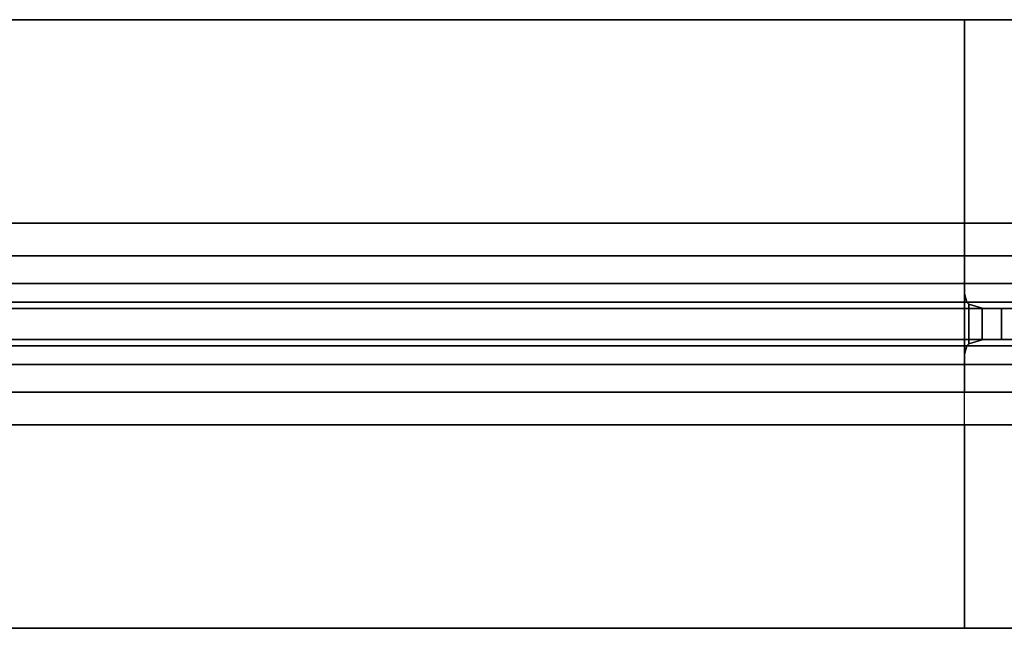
# Model space of a CAD drawing. Extents: x -48 to 48, y -49.6 to 48.
# Tile 2 of 256: x -12.8 to -4.7, y -45.5 to -40.5. Entities that reach past the tile are written whole.
import ezdxf

# ---------------------------------------------------------------- set-up
doc = ezdxf.new("R2010")
doc.units = 0

msp = doc.modelspace()

# ---------------------------------------------------------------- linework, layer by layer
at = {"layer": '7B3 [40]', "color": 1}
for points, invisible_edges in [([(-5, -40.485, 45.58), (-18, -40.485, 45.58), (-18, -40.485, 46)], 12), ([(-5, -40.485, 45.58), (-18, -40.485, 46), (-5, -40.485, 46)], 1), ([(-5, -42.1675, 45.58), (-18, -42.1675, 45.58), (-18, -40.485, 45.58)], 12), ([(-5, -42.1675, 45.58), (-18, -40.485, 45.58), (-5, -40.485, 45.58)], 1), ([(-1, -40.485, 32.52), (-18, -40.485, 32.52), (-18, -42.1675, 32.52)], 12), ([(-1, -40.485, 32.52), (-18, -42.1675, 32.52), (-1, -42.1675, 32.52)], 1), ([(-1, -40.485, 32.1), (-18, -40.485, 32.1), (-18, -40.485, 32.52)], 12), ([(-1, -40.485, 32.1), (-18, -40.485, 32.52), (-1, -40.485, 32.52)], 1), ([(-1, -45.515, 32.1), (-18, -45.515, 32.1), (-18, -40.485, 32.1)], 12), ([(-1, -45.515, 32.1), (-18, -40.485, 32.1), (-1, -40.485, 32.1)], 1), ([(-5, -40.485, 46), (-18, -40.485, 46), (-18, -45.515, 46)], 12), ([(-5, -40.485, 46), (-18, -45.515, 46), (-5, -45.515, 46)], 13), ([(-5, -42.3715, 45.5394), (-18, -42.4373, 45.5263), (-18, -42.1675, 45.58)], 13), ([(-5, -42.3715, 45.5394), (-18, -42.1675, 45.58), (-5, -42.1675, 45.58)], 1), ([(-1, -42.1675, 32.52), (-18, -42.1675, 32.52), (-18, -42.4373, 32.5737)], 12), ([(-1, -42.1675, 32.52), (-18, -42.4373, 32.5737), (-1, -42.4373, 32.5737)], 1), ([(-5, -42.3715, 45.5394), (-5, -42.4373, 45.5263), (-18, -42.4373, 45.5263)], 12), ([(-18, -42.666, 45.3735), (-18, -42.4373, 45.5263), (-5, -42.4373, 45.5263)], 12), ([(-18, -42.666, 45.3735), (-5, -42.4373, 45.5263), (-5, -42.666, 45.3735)], 1), ([(-1, -42.4373, 32.5737), (-18, -42.4373, 32.5737), (-18, -42.666, 32.7265)], 12), ([(-1, -42.4373, 32.5737), (-18, -42.666, 32.7265), (-1, -42.666, 32.7265)], 1), ([(-18, -42.8188, 45.1448), (-18, -42.666, 45.3735), (-5, -42.666, 45.3735)], 12), ([(-18, -42.8188, 45.1448), (-5, -42.666, 45.3735), (-5, -42.7485, 45.25)], 13), ([(-1, -42.666, 32.7265), (-18, -42.666, 32.7265), (-18, -42.8188, 32.9552)], 12), ([(-1, -42.666, 32.7265), (-18, -42.8188, 32.9552), (-1, -42.8188, 32.9552)], 1), ([(-18, -42.8188, 45.1448), (-5, -42.7485, 45.25), (-4.97907, -42.8188, 45.1448)], 1), ([(-4.82146, -42.8725, 44.875), (-18, -42.8725, 44.875), (-18, -42.8188, 45.1448)], 12), ([(-18, -42.8188, 45.1448), (-4.97907, -42.8188, 45.1448), (-4.96194, -42.836, 45.0587)], 12), ([(-18, -42.8188, 45.1448), (-4.96194, -42.836, 45.0587), (-4.85355, -42.8682, 44.8964)], 13), ([(-4.82146, -42.8725, 44.875), (-18, -42.8188, 45.1448), (-4.85355, -42.8682, 44.8964)], 3), ([(-1, -42.8188, 32.9552), (-18, -42.8188, 32.9552), (-18, -42.8725, 33.225)], 12), ([(-1, -42.8188, 32.9552), (-18, -42.8725, 33.225), (-1, -42.8725, 33.225)], 1), ([(-4.5, -42.8725, 44.75), (-1, -42.8725, 33.225), (-18, -42.8725, 33.225)], 13), ([(-4.5, -42.8725, 44.75), (-18, -42.8725, 33.225), (-18, -42.8725, 44.875)], 13), ([(-18, -42.8725, 44.875), (-4.82146, -42.8725, 44.875), (-4.69134, -42.8725, 44.7881)], 12), ([(-4.5, -42.8725, 44.75), (-18, -42.8725, 44.875), (-4.69134, -42.8725, 44.7881)], 3), ([(-1, -43.1275, 33.225), (-18, -43.1275, 33.225), (-18, -43.1812, 32.9552)], 12), ([(-1, -43.1275, 33.225), (-18, -43.1812, 32.9552), (-1, -43.1812, 32.9552)], 1), ([(-4.69134, -43.1275, 44.7881), (-4.82146, -43.1275, 44.875), (-18, -43.1275, 44.875)], 12), ([(-4.69134, -43.1275, 44.7881), (-18, -43.1275, 44.875), (-18, -43.1275, 33.225)], 13), ([(-4.69134, -43.1275, 44.7881), (-18, -43.1275, 33.225), (-1, -43.1275, 33.225)], 13), ([(-4.97907, -43.1812, 45.1448), (-18, -43.1812, 45.1448), (-18, -43.1275, 44.875)], 12), ([(-18, -43.1275, 44.875), (-4.82146, -43.1275, 44.875), (-4.85355, -43.1318, 44.8964)], 12), ([(-18, -43.1275, 44.875), (-4.85355, -43.1318, 44.8964), (-4.96194, -43.164, 45.0587)], 13), ([(-4.97907, -43.1812, 45.1448), (-18, -43.1275, 44.875), (-4.96194, -43.164, 45.0587)], 3), ([(-4.69134, -43.1275, 44.7881), (-1, -43.1275, 33.225), (-4.5, -43.1275, 44.75)], 3), ([(-1, -43.1812, 32.9552), (-18, -43.1812, 32.9552), (-18, -43.334, 32.7265)], 12), ([(-1, -43.1812, 32.9552), (-18, -43.334, 32.7265), (-1, -43.334, 32.7265)], 1), ([(-18, -43.334, 45.3735), (-18, -43.1812, 45.1448), (-4.97907, -43.1812, 45.1448)], 12), ([(-18, -43.334, 45.3735), (-4.97907, -43.1812, 45.1448), (-5, -43.2515, 45.25)], 13), ([(-18, -43.334, 45.3735), (-5, -43.2515, 45.25), (-5, -43.334, 45.3735)], 1), ([(-1, -43.334, 32.7265), (-18, -43.334, 32.7265), (-18, -43.5627, 32.5737)], 12), ([(-1, -43.334, 32.7265), (-18, -43.5627, 32.5737), (-1, -43.5627, 32.5737)], 1), ([(-18, -43.5627, 45.5263), (-18, -43.334, 45.3735), (-5, -43.334, 45.3735)], 12), ([(-18, -43.5627, 45.5263), (-5, -43.334, 45.3735), (-5, -43.5627, 45.5263)], 1), ([(-1, -43.5627, 32.5737), (-18, -43.5627, 32.5737), (-18, -43.8325, 32.52)], 12), ([(-1, -43.5627, 32.5737), (-18, -43.8325, 32.52), (-1, -43.8325, 32.52)], 1), ([(-5, -43.8325, 45.58), (-18, -43.8325, 45.58), (-18, -43.5627, 45.5263)], 12), ([(-5, -43.8325, 45.58), (-18, -43.5627, 45.5263), (-5, -43.5627, 45.5263)], 13), ([(-1, -43.8325, 32.52), (-18, -43.8325, 32.52), (-18, -45.515, 32.52)], 12), ([(-1, -43.8325, 32.52), (-18, -45.515, 32.52), (-1, -45.515, 32.52)], 1), ([(-5, -45.515, 45.58), (-18, -45.515, 45.58), (-18, -43.8325, 45.58)], 12), ([(-5, -45.515, 45.58), (-18, -43.8325, 45.58), (-5, -43.8325, 45.58)], 1), ([(-1, -45.515, 32.52), (-18, -45.515, 32.52), (-18, -45.515, 32.1)], 12), ([(-1, -45.515, 32.52), (-18, -45.515, 32.1), (-1, -45.515, 32.1)], 1), ([(-5, -45.515, 46), (-18, -45.515, 46), (-18, -45.515, 45.58)], 12), ([(-5, -45.515, 46), (-18, -45.515, 45.58), (-5, -45.515, 45.58)], 1)]:
    msp.add_3dface(points, dxfattribs=dict(at, invisible_edges=invisible_edges))
at = {"layer": '7B3 [40]', "color": 7}
for points, invisible_edges in [([(-5, -45.515, 46), (-5, -42.1675, 45.58), (-5, -40.485, 45.58)], 13), ([(-5, -45.515, 46), (-5, -40.485, 45.58), (-5, -40.485, 46)], 13), ([(-5, -45.515, 46), (-5, -42.3715, 45.5394), (-5, -42.1675, 45.58)], 13), ([(-5, -45.515, 46), (-5, -42.4373, 45.5263), (-5, -42.3715, 45.5394)], 13), ([(-5, -45.515, 46), (-5, -42.666, 45.3735), (-5, -42.4373, 45.5263)], 13), ([(-5, -43.5627, 45.5263), (-5, -42.7485, 45.25), (-5, -42.666, 45.3735)], 13), ([(-5, -45.515, 46), (-5, -43.5627, 45.5263), (-5, -42.666, 45.3735)], 15), ([(-5, -43.334, 45.3735), (-5, -43.2515, 45.25), (-5, -42.7485, 45.25)], 12), ([(-5, -43.5627, 45.5263), (-5, -43.334, 45.3735), (-5, -42.7485, 45.25)], 14), ([(-4.97907, -42.8188, 45.1448), (-5, -42.7485, 45.25), (-5, -43.2515, 45.25)], 12), ([(-4.97907, -42.8188, 45.1448), (-5, -43.2515, 45.25), (-4.97907, -43.1812, 45.1448)], 13), ([(-4.97907, -42.8188, 45.1448), (-4.97907, -43.1812, 45.1448), (-4.96194, -43.164, 45.0587)], 13), ([(-4.97907, -42.8188, 45.1448), (-4.96194, -43.164, 45.0587), (-4.96194, -42.836, 45.0587)], 1), ([(-4.85355, -43.1318, 44.8964), (-4.85355, -42.8682, 44.8964), (-4.96194, -42.836, 45.0587)], 12), ([(-4.85355, -43.1318, 44.8964), (-4.96194, -42.836, 45.0587), (-4.96194, -43.164, 45.0587)], 1), ([(-4.82146, -43.1275, 44.875), (-4.82146, -42.8725, 44.875), (-4.85355, -42.8682, 44.8964)], 13), ([(-4.82146, -43.1275, 44.875), (-4.85355, -42.8682, 44.8964), (-4.85355, -43.1318, 44.8964)], 1), ([(-4.82146, -43.1275, 44.875), (-4.69134, -43.1275, 44.7881), (-4.69134, -42.8725, 44.7881)], 12), ([(-4.82146, -43.1275, 44.875), (-4.69134, -42.8725, 44.7881), (-4.82146, -42.8725, 44.875)], 13), ([(-4.5, -43.1275, 44.75), (-4.5, -42.8725, 44.75), (-4.69134, -42.8725, 44.7881)], 12), ([(-4.5, -43.1275, 44.75), (-4.69134, -42.8725, 44.7881), (-4.69134, -43.1275, 44.7881)], 1), ([(-5, -45.515, 46), (-5, -43.6285, 45.5394), (-5, -43.5627, 45.5263)], 13), ([(-5, -45.515, 46), (-5, -43.8325, 45.58), (-5, -43.6285, 45.5394)], 13), ([(-5, -45.515, 46), (-5, -45.515, 45.58), (-5, -43.8325, 45.58)], 12)]:
    msp.add_3dface(points, dxfattribs=dict(at, invisible_edges=invisible_edges))

doc.saveas('drawing.dxf')
